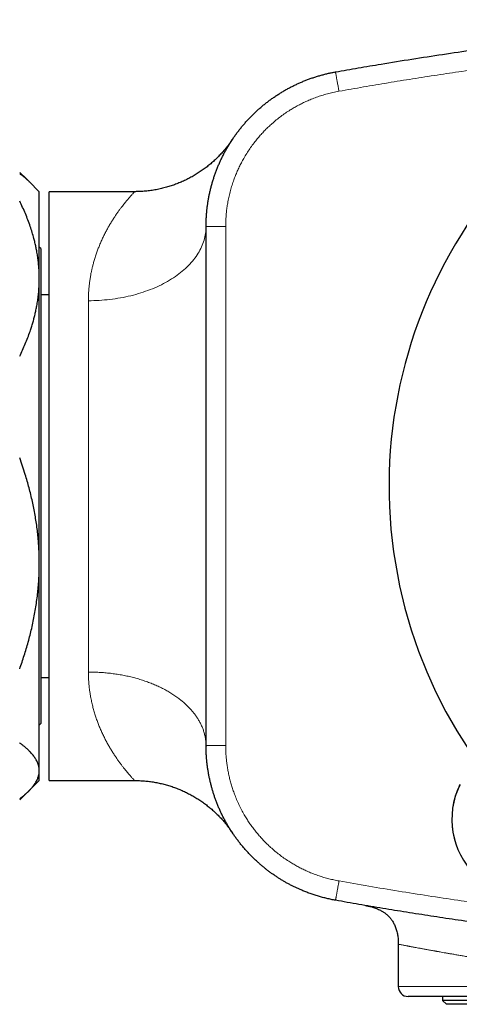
# Model space of a CAD drawing. Header units: millimetres. Extents: x 8 to 757, y 12 to 389.
# Tile 17 of 18: x 669 to 692, y 327 to 377. Entities that reach past the tile are written whole.
import ezdxf

# ---------------------------------------------------------------- set-up
doc = ezdxf.new("R2010")
doc.units = ezdxf.units.MM

msp = doc.modelspace()

# ---------------------------------------------------------------- linework, layer by layer
at = {"color": 7, "linetype": 'Continuous', "lineweight": 30}
for p, q in [((669.638, 369.217), (669.435, 369.419)), ((670.152, 368.703), (669.638, 369.217)), ((670.152, 364.271), (670.152, 368.703)), ((675.009, 368.703), (670.652, 368.703)), ((670.652, 353.703), (670.652, 368.703)), ((678.652, 353.703), (678.652, 366.927)), ((678.652, 366.918), (678.652, 366.927)), ((678.652, 366.927), (678.652, 366.918)), ((670.228, 365.803), (670.152, 365.879)), ((670.228, 365.803), (670.228, 341.603)), ((670.152, 349.768), (670.152, 364.271)), ((670.652, 363.454), (670.228, 363.453)), ((670.652, 338.703), (670.652, 353.703)), ((678.652, 340.479), (678.652, 353.703)), ((670.152, 339.2), (670.152, 349.768)), ((670.228, 343.953), (670.652, 343.953)), ((670.152, 341.527), (670.228, 341.603)), ((678.651, 340.502), (678.651, 340.496)), ((670.152, 338.703), (670.152, 339.2)), ((669.638, 338.189), (670.152, 338.703)), ((670.652, 338.703), (675.01, 338.703)), ((669.435, 337.986), (669.614, 338.165)), ((688.452, 330.363), (688.452, 328.203)), ((703.634, 327.703), (688.952, 327.703)), ((690.702, 327.703), (690.702, 327.503)), ((690.702, 327.503), (690.902, 327.303)), ((691.305, 327.503), (690.702, 327.503)), ((691.496, 327.303), (690.902, 327.303)), ((718.202, 327.503), (691.305, 327.503)), ((718.002, 327.303), (691.496, 327.303))]:
    msp.add_line(p, q, dxfattribs=at)
at = {"color": 252, "linetype": 'Continuous', "lineweight": 0}
for p, q in [((678.652, 366.927), (679.652, 366.927)), ((679.652, 366.927), (679.652, 340.486)), ((672.652, 344.227), (672.652, 363.148)), ((688.452, 328.203), (703.608, 328.203))]:
    msp.add_line(p, q, dxfattribs=at)
at = {"color": 252, "linetype": 'Continuous', "lineweight": 0, "flags": 128}
for points in [[(685.25, 374.803), (685.25, 374.802), (685.251, 374.797), (685.252, 374.79), (685.254, 374.779), (685.257, 374.765), (685.26, 374.748), (685.263, 374.729), (685.267, 374.706), (685.272, 374.681), (685.277, 374.653), (685.282, 374.622), (685.288, 374.589), (685.294, 374.553), (685.301, 374.515), (685.308, 374.475), (685.316, 374.433), (685.324, 374.389), (685.332, 374.343), (685.34, 374.295), (685.349, 374.246), (685.358, 374.196), (685.367, 374.144), (685.377, 374.092), (685.386, 374.038), (685.396, 373.984), (685.405, 373.929), (685.415, 373.874), (685.425, 373.819)], [(672.652, 363.148), (672.79, 363.149), (672.929, 363.153), (673.067, 363.158), (673.205, 363.165), (673.343, 363.174), (673.481, 363.185), (673.618, 363.198), (673.754, 363.213), (673.89, 363.23), (674.025, 363.249), (674.16, 363.27), (674.294, 363.293), (674.426, 363.318), (674.558, 363.344), (674.689, 363.373), (674.819, 363.404), (674.948, 363.436), (675.075, 363.47), (675.201, 363.507), (675.326, 363.545), (675.449, 363.584), (675.571, 363.626), (675.692, 363.669), (675.81, 363.714), (675.927, 363.761), (676.042, 363.81), (676.156, 363.86), (676.267, 363.912), (676.377, 363.965), (676.485, 364.02), (676.59, 364.076), (676.694, 364.135), (676.795, 364.194), (676.894, 364.255), (676.991, 364.317), (677.086, 364.381), (677.178, 364.446), (677.268, 364.513), (677.355, 364.581), (677.44, 364.65), (677.522, 364.72), (677.602, 364.791), (677.679, 364.864), (677.753, 364.938), (677.825, 365.012), (677.893, 365.088), (677.959, 365.165), (678.023, 365.243), (678.083, 365.321), (678.14, 365.401), (678.195, 365.481), (678.246, 365.562), (678.295, 365.644), (678.341, 365.726), (678.383, 365.809), (678.423, 365.893), (678.459, 365.977), (678.492, 366.062), (678.522, 366.147), (678.549, 366.232), (678.573, 366.318), (678.594, 366.405), (678.612, 366.491), (678.626, 366.578), (678.637, 366.665), (678.645, 366.752), (678.65, 366.839), (678.652, 366.918)]]:
    msp.add_lwpolyline(points, dxfattribs=at)
at = {"color": 7, "linetype": 'Continuous', "lineweight": 30}
for centre, radius, start, end in [((712.152, 353.703), 24.172, 104.0365, 0), ((695.181, 336.732), 4, 153.8652, 296.1348), ((695.181, 336.733), 4, 154.226, 295.774), ((688.952, 328.203), 0.5, 180, 270)]:
    msp.add_arc(centre, radius, start, end, dxfattribs=at)
for points, knots in [([(685.25, 374.803), (685.637, 374.872), (686.411, 375.008), (687.708, 375.227), (689.141, 375.459), (690.71, 375.7), (692.155, 375.91), (693.475, 376.093), (694.669, 376.252), (695.865, 376.403), (697.073, 376.548), (698.295, 376.688), (699.531, 376.821), (700.767, 376.947), (702.047, 377.069), (703.369, 377.186), (704.735, 377.298), (705.965, 377.391), (706.74, 377.443), (707.059, 377.464)], [0, 0, 0, 0, 0.053633, 0.107265, 0.179504, 0.251745, 0.323984, 0.378783, 0.433583, 0.488383, 0.543182, 0.599714, 0.656247, 0.71278, 0.769312, 0.831644, 0.893978, 0.956312, 1, 1, 1, 1]), ([(678.652, 366.927), (678.652, 366.927), (678.652, 366.991), (678.653, 367.118), (678.66, 367.31), (678.671, 367.501), (678.688, 367.693), (678.708, 367.884), (678.734, 368.074), (678.764, 368.265), (678.798, 368.455), (678.837, 368.644), (678.881, 368.832), (678.929, 369.019), (678.982, 369.206), (679.04, 369.391), (679.102, 369.574), (679.167, 369.755), (679.237, 369.934), (679.311, 370.11), (679.39, 370.286), (679.473, 370.459), (679.56, 370.631), (679.651, 370.801), (679.747, 370.968), (679.846, 371.134), (679.95, 371.297), (680.057, 371.458), (680.169, 371.616), (680.285, 371.772), (680.404, 371.924), (680.526, 372.073), (680.651, 372.219), (680.779, 372.361), (680.911, 372.5), (681.047, 372.637), (681.186, 372.77), (681.328, 372.9), (681.474, 373.027), (681.623, 373.15), (681.775, 373.27), (681.93, 373.386), (682.087, 373.498), (682.248, 373.607), (682.411, 373.712), (682.575, 373.812), (682.741, 373.907), (682.91, 373.999), (683.08, 374.087), (683.253, 374.17), (683.429, 374.25), (683.606, 374.326), (683.785, 374.397), (683.966, 374.464), (684.149, 374.527), (684.334, 374.585), (684.52, 374.639), (684.707, 374.688), (684.892, 374.732), (685.073, 374.771), (685.191, 374.793), (685.25, 374.803)], [0, 0, 0, 0, 0.000005, 0.01716, 0.034325, 0.051524, 0.068722, 0.085961, 0.1032, 0.120479, 0.137758, 0.155077, 0.172396, 0.189756, 0.207115, 0.224516, 0.241916, 0.259071, 0.276235, 0.293434, 0.310633, 0.327871, 0.34511, 0.362389, 0.379668, 0.396987, 0.414306, 0.431665, 0.449024, 0.466425, 0.483825, 0.500985, 0.518155, 0.53536, 0.552565, 0.569809, 0.587054, 0.604338, 0.621623, 0.638948, 0.656273, 0.673638, 0.691004, 0.70841, 0.725816, 0.742969, 0.760131, 0.777328, 0.794525, 0.811762, 0.828998, 0.846275, 0.863552, 0.880869, 0.898186, 0.915544, 0.932902, 0.9503, 0.967698, 0.983845, 1, 1, 1, 1]), ([(679.999, 371.37), (679.998, 371.369), (679.998, 371.368), (679.995, 371.365), (679.992, 371.36), (679.988, 371.353), (679.981, 371.343), (679.969, 371.326), (679.951, 371.3), (679.919, 371.254), (679.873, 371.189), (679.809, 371.102), (679.739, 371.01), (679.666, 370.919), (679.596, 370.834), (679.524, 370.75), (679.448, 370.665), (679.369, 370.58), (679.287, 370.495), (679.203, 370.411), (679.116, 370.328), (679.027, 370.246), (678.937, 370.166), (678.844, 370.087), (678.75, 370.011), (678.653, 369.936), (678.556, 369.862), (678.456, 369.791), (678.355, 369.722), (678.253, 369.654), (678.149, 369.589), (678.044, 369.526), (677.937, 369.465), (677.829, 369.406), (677.72, 369.35), (677.61, 369.295), (677.498, 369.243), (677.386, 369.193), (677.272, 369.145), (677.158, 369.1), (677.042, 369.057), (676.926, 369.017), (676.808, 368.979), (676.69, 368.943), (676.567, 368.908), (676.439, 368.875), (676.306, 368.844), (676.172, 368.816), (676.037, 368.791), (675.903, 368.769), (675.768, 368.751), (675.633, 368.735), (675.498, 368.722), (675.363, 368.713), (675.228, 368.707), (675.11, 368.703), (675.037, 368.703), (675.009, 368.703)], [0, 0, 0, 0, 0.000997, 0.002223, 0.003408, 0.004798, 0.006778, 0.009916, 0.015151, 0.022856, 0.038396, 0.055701, 0.077933, 0.097196, 0.114968, 0.133828, 0.153222, 0.172987, 0.193009, 0.213215, 0.233555, 0.253996, 0.274515, 0.295095, 0.315725, 0.336394, 0.357096, 0.377825, 0.398577, 0.419349, 0.440138, 0.460942, 0.481759, 0.502586, 0.523424, 0.544271, 0.565125, 0.585987, 0.606855, 0.627729, 0.648608, 0.669492, 0.69038, 0.711273, 0.732169, 0.755405, 0.778651, 0.801844, 0.824985, 0.848078, 0.871124, 0.894126, 0.917086, 0.940006, 0.962888, 0.985732, 1, 1, 1, 1]), ([(679.992, 371.36), (679.992, 371.36), (679.994, 371.362), (679.994, 371.363), (679.995, 371.364)], [0, 0, 0, 0, 0.329247, 1, 1, 1, 1]), ([(679.999, 371.37), (679.999, 371.37), (679.999, 371.371), (679.997, 371.367), (679.995, 371.364)], [0, 0, 0, 0, 0.266263, 1, 1, 1, 1]), ([(669.545, 369.306), (669.542, 369.308), (669.508, 369.347), (669.427, 369.428), (669.301, 369.551), (669.201, 369.638), (669.152, 369.681)], [0, 0, 0, 0, 0.022366, 0.300923, 0.65046, 1, 1, 1, 1]), ([(669.152, 369.627), (669.195, 369.595), (669.281, 369.531), (669.4, 369.435), (669.511, 369.338), (669.589, 369.266), (669.629, 369.225), (669.637, 369.217)], [0, 0, 0, 0, 0.237363, 0.474813, 0.707488, 0.939292, 1, 1, 1, 1]), ([(670.152, 364.271), (670.151, 364.317), (670.151, 364.448), (670.143, 364.664), (670.125, 364.919), (670.099, 365.174), (670.065, 365.428), (670.024, 365.668), (669.979, 365.894), (669.931, 366.106), (669.869, 366.351), (669.79, 366.628), (669.689, 366.942), (669.573, 367.261), (669.444, 367.584), (669.304, 367.905), (669.203, 368.116), (669.152, 368.222)], [0, 0, 0, 0, 0.034083, 0.097391, 0.160726, 0.22407, 0.287406, 0.350716, 0.403936, 0.457161, 0.510382, 0.588811, 0.66724, 0.750415, 0.833615, 0.916819, 1, 1, 1, 1]), ([(669.152, 360.32), (669.202, 360.424), (669.302, 360.633), (669.44, 360.949), (669.568, 361.267), (669.672, 361.552), (669.755, 361.804), (669.821, 362.021), (669.881, 362.238), (669.936, 362.455), (669.984, 362.671), (670.031, 362.908), (670.072, 363.164), (670.108, 363.44), (670.133, 363.717), (670.149, 363.994), (670.151, 364.179), (670.152, 364.271)], [0, 0, 0, 0, 0.082024, 0.16407, 0.246113, 0.328132, 0.383157, 0.438186, 0.49321, 0.547623, 0.602041, 0.656454, 0.725142, 0.793863, 0.862595, 0.931314, 1, 1, 1, 1]), ([(670.152, 349.768), (670.151, 349.83), (670.151, 349.99), (670.144, 350.247), (670.131, 350.539), (670.111, 350.85), (670.082, 351.181), (670.042, 351.531), (669.994, 351.88), (669.938, 352.228), (669.873, 352.576), (669.801, 352.922), (669.721, 353.268), (669.633, 353.612), (669.538, 353.955), (669.428, 354.324), (669.3, 354.72), (669.201, 355.001), (669.152, 355.141)], [0, 0, 0, 0, 0.034083, 0.087306, 0.140535, 0.193758, 0.25795, 0.322169, 0.386397, 0.450618, 0.514814, 0.579411, 0.644028, 0.708653, 0.773275, 0.837875, 0.918937, 1, 1, 1, 1]), ([(669.152, 344.395), (669.192, 344.508), (669.271, 344.733), (669.383, 345.073), (669.489, 345.415), (669.589, 345.76), (669.681, 346.107), (669.766, 346.459), (669.844, 346.817), (669.915, 347.18), (669.977, 347.545), (670.03, 347.912), (670.074, 348.282), (670.109, 348.653), (670.133, 349.024), (670.149, 349.396), (670.151, 349.644), (670.152, 349.768)], [0, 0, 0, 0, 0.065066, 0.130138, 0.195203, 0.26048, 0.325763, 0.391039, 0.458346, 0.525661, 0.592967, 0.660772, 0.72862, 0.796489, 0.864355, 0.932199, 1, 1, 1, 1]), ([(670.152, 339.2), (670.151, 339.232), (670.149, 339.295), (670.135, 339.39), (670.112, 339.485), (670.08, 339.58), (670.041, 339.669), (669.997, 339.753), (669.95, 339.832), (669.897, 339.91), (669.839, 339.988), (669.775, 340.065), (669.7, 340.148), (669.612, 340.238), (669.508, 340.335), (669.397, 340.431), (669.279, 340.527), (669.194, 340.59), (669.152, 340.622)], [0, 0, 0, 0, 0.065449, 0.130926, 0.196415, 0.261894, 0.327345, 0.382403, 0.437466, 0.492525, 0.54654, 0.60056, 0.654576, 0.723644, 0.792733, 0.861832, 0.930927, 1, 1, 1, 1]), ([(685.25, 332.602), (685.177, 332.616), (685.03, 332.644), (684.811, 332.692), (684.594, 332.747), (684.378, 332.808), (684.163, 332.875), (683.95, 332.948), (683.739, 333.027), (683.548, 333.105), (683.377, 333.179), (683.225, 333.249), (683.074, 333.323), (682.925, 333.399), (682.777, 333.479), (682.631, 333.562), (682.486, 333.648), (682.344, 333.737), (682.202, 333.829), (682.063, 333.925), (681.926, 334.023), (681.79, 334.124), (681.657, 334.229), (681.526, 334.336), (681.397, 334.446), (681.245, 334.581), (681.072, 334.743), (680.882, 334.935), (680.697, 335.134), (680.536, 335.319), (680.398, 335.489), (680.28, 335.641), (680.165, 335.796), (680.054, 335.953), (679.947, 336.113), (679.844, 336.276), (679.744, 336.441), (679.649, 336.609), (679.558, 336.778), (679.471, 336.949), (679.389, 337.123), (679.31, 337.299), (679.236, 337.476), (679.167, 337.651), (679.104, 337.824), (679.047, 337.993), (678.993, 338.164), (678.944, 338.336), (678.898, 338.51), (678.855, 338.685), (678.817, 338.861), (678.783, 339.038), (678.752, 339.215), (678.726, 339.394), (678.703, 339.574), (678.684, 339.754), (678.669, 339.934), (678.659, 340.116), (678.654, 340.297), (678.653, 340.419), (678.652, 340.479)], [0, 0, 0, 0, 0.020052, 0.040101, 0.060204, 0.080308, 0.100473, 0.120638, 0.140866, 0.161094, 0.176082, 0.191076, 0.206098, 0.221121, 0.23617, 0.251219, 0.266307, 0.281395, 0.29651, 0.311625, 0.326779, 0.341933, 0.357114, 0.372295, 0.387504, 0.402721, 0.426941, 0.451161, 0.475492, 0.499823, 0.517076, 0.534328, 0.551621, 0.568914, 0.586159, 0.603404, 0.620689, 0.637974, 0.655189, 0.672404, 0.689659, 0.706914, 0.724154, 0.741405, 0.757429, 0.773462, 0.789529, 0.805596, 0.821695, 0.837794, 0.853939, 0.870085, 0.886263, 0.902442, 0.918665, 0.934889, 0.951147, 0.967405, 0.9837, 1, 1, 1, 1]), ([(669.152, 337.779), (669.2, 337.815), (669.295, 337.886), (669.423, 337.991), (669.541, 338.095), (669.648, 338.198), (669.745, 338.301), (669.833, 338.404), (669.911, 338.508), (669.979, 338.614), (670.028, 338.705), (670.061, 338.778), (670.091, 338.852), (670.12, 338.943), (670.142, 339.05), (670.151, 339.135), (670.151, 339.185), (670.152, 339.2)], [0, 0, 0, 0, 0.0794905, 0.1540988, 0.2287066, 0.3020215, 0.3753358, 0.4475385, 0.5197408, 0.5946446, 0.669548, 0.708595, 0.747642, 0.8239445, 0.8962601, 0.9685756, 1, 1, 1, 1]), ([(675.01, 338.703), (675.03, 338.703), (675.092, 338.703), (675.197, 338.7), (675.323, 338.695), (675.45, 338.687), (675.575, 338.677), (675.701, 338.663), (675.826, 338.648), (675.95, 338.629), (676.074, 338.608), (676.197, 338.585), (676.319, 338.559), (676.441, 338.53), (676.562, 338.499), (676.682, 338.466), (676.801, 338.43), (676.919, 338.392), (677.035, 338.351), (677.151, 338.308), (677.266, 338.263), (677.379, 338.216), (677.491, 338.166), (677.602, 338.115), (677.711, 338.061), (677.819, 338.005), (677.926, 337.947), (678.03, 337.888), (678.134, 337.826), (678.235, 337.763), (678.335, 337.698), (678.433, 337.631), (678.529, 337.563), (678.624, 337.493), (678.716, 337.422), (678.806, 337.349), (678.895, 337.276), (678.981, 337.201), (679.065, 337.126), (679.147, 337.049), (679.226, 336.972), (679.303, 336.895), (679.377, 336.818), (679.449, 336.74), (679.517, 336.663), (679.583, 336.587), (679.645, 336.513), (679.704, 336.44), (679.759, 336.37), (679.808, 336.305), (679.851, 336.247), (679.886, 336.2), (679.911, 336.163), (679.93, 336.137), (679.943, 336.118), (679.953, 336.103), (679.961, 336.092), (679.967, 336.083), (679.972, 336.076), (679.976, 336.07), (679.979, 336.065), (679.982, 336.061), (679.985, 336.057), (679.987, 336.054), (679.989, 336.05), (679.991, 336.048), (679.993, 336.045), (679.994, 336.043), (679.995, 336.042), (679.995, 336.042), (679.995, 336.042)], [0, 0, 0, 0, 0.009615, 0.029757, 0.049872, 0.06996, 0.090021, 0.110054, 0.130058, 0.150032, 0.169976, 0.189887, 0.209765, 0.229609, 0.249418, 0.26919, 0.288924, 0.308617, 0.328269, 0.347877, 0.367439, 0.386954, 0.406417, 0.425828, 0.445181, 0.464476, 0.483706, 0.50287, 0.521961, 0.540975, 0.559907, 0.578749, 0.597495, 0.616137, 0.634666, 0.65307, 0.671338, 0.689457, 0.707408, 0.725175, 0.742733, 0.760056, 0.777113, 0.793864, 0.81026, 0.826243, 0.841735, 0.856634, 0.870792, 0.883967, 0.895683, 0.905151, 0.912047, 0.916976, 0.920603, 0.923389, 0.925646, 0.927603, 0.929442, 0.931325, 0.933362, 0.935717, 0.938581, 0.942202, 0.946919, 0.953215, 0.961791, 0.973619, 0.989886, 1, 1, 1, 1]), ([(669.435, 337.987), (669.39, 337.943), (669.301, 337.855), (669.201, 337.768), (669.152, 337.725)], [0, 0, 0, 0, 0.499086, 1, 1, 1, 1]), ([(679.998, 336.037), (679.998, 336.038), (679.997, 336.039), (679.987, 336.053), (679.976, 336.07), (679.966, 336.086), (679.963, 336.091)], [0, 0, 0, 0, 0.227964, 0.548917, 0.86987, 1, 1, 1, 1]), ([(708.099, 329.874), (707.98, 329.882), (707.586, 329.905), (706.918, 329.95), (706.096, 330.007), (705.273, 330.067), (704.359, 330.138), (703.353, 330.222), (702.256, 330.319), (701.161, 330.421), (700.068, 330.53), (698.976, 330.644), (697.812, 330.773), (696.576, 330.917), (695.266, 331.078), (693.958, 331.247), (692.651, 331.426), (691.368, 331.609), (690.108, 331.798), (688.878, 331.989), (687.658, 332.188), (686.451, 332.391), (685.649, 332.532), (685.25, 332.602)], [0, 0, 0, 0, 0.0155836, 0.0513937, 0.0872044, 0.1230161, 0.1588284, 0.2067142, 0.2545284, 0.302344, 0.3500149, 0.3976873, 0.4452879, 0.5026156, 0.5599131, 0.6172131, 0.6744764, 0.7317422, 0.7861204, 0.8405008, 0.8938733, 0.9472478, 1, 1, 1, 1]), ([(686.787, 332.335), (686.788, 332.335), (686.79, 332.334), (686.81, 332.331), (686.843, 332.325), (686.883, 332.319), (686.919, 332.312), (686.935, 332.31)], [0, 0, 0, 0, 0.211029, 0.421533, 0.63167, 0.841598, 1, 1, 1, 1]), ([(686.828, 332.328), (686.828, 332.328), (686.828, 332.328), (686.829, 332.328), (686.831, 332.327), (686.834, 332.327), (686.838, 332.326), (686.841, 332.325), (686.846, 332.324), (686.853, 332.323), (686.863, 332.321), (686.873, 332.319), (686.884, 332.317), (686.892, 332.315), (686.903, 332.313), (686.917, 332.31), (686.937, 332.306), (686.964, 332.3), (687.018, 332.287), (687.094, 332.268), (687.193, 332.238), (687.292, 332.204), (687.393, 332.164), (687.491, 332.119), (687.575, 332.074), (687.645, 332.033), (687.703, 331.997), (687.757, 331.959), (687.809, 331.919), (687.86, 331.877), (687.909, 331.834), (687.958, 331.786), (688.007, 331.735), (688.057, 331.676), (688.107, 331.61), (688.158, 331.535), (688.208, 331.452), (688.254, 331.363), (688.295, 331.269), (688.332, 331.17), (688.366, 331.062), (688.393, 330.952), (688.414, 330.843), (688.43, 330.734), (688.442, 330.617), (688.45, 330.493), (688.451, 330.407), (688.452, 330.363)], [0, 0, 0, 0, 0.015586, 0.049325, 0.079483, 0.10474, 0.126787, 0.145623, 0.157374, 0.16695, 0.174529, 0.180471, 0.183053, 0.185536, 0.188403, 0.192487, 0.198309, 0.207315, 0.217077, 0.246888, 0.277193, 0.308399, 0.340457, 0.372927, 0.404428, 0.424875, 0.444919, 0.464596, 0.483941, 0.502988, 0.523082, 0.542235, 0.563179, 0.585946, 0.610592, 0.637204, 0.665906, 0.696862, 0.725959, 0.757109, 0.790506, 0.826376, 0.857021, 0.889549, 0.924113, 0.960873, 1, 1, 1, 1])]:
    msp.add_open_spline(points, degree=3, knots=knots, dxfattribs=at)
at = {"color": 252, "linetype": 'Continuous', "lineweight": 0}
for points, knots in [([(703.234, 376.168), (703.024, 376.15), (702.292, 376.088), (701.04, 375.969), (699.478, 375.811), (697.917, 375.64), (696.357, 375.456), (694.799, 375.261), (693.243, 375.053), (691.787, 374.847), (690.433, 374.646), (689.179, 374.452), (687.926, 374.249), (686.675, 374.039), (685.842, 373.892), (685.425, 373.819)], [0, 0, 0, 0, 0.035166, 0.122561, 0.209956, 0.297349, 0.384741, 0.472136, 0.559531, 0.646924, 0.717538, 0.788154, 0.85877, 0.929386, 1, 1, 1, 1]), ([(685.425, 373.819), (685.373, 373.809), (685.27, 373.79), (685.072, 373.748), (684.833, 373.689), (684.554, 373.607), (684.278, 373.515), (684.022, 373.416), (683.786, 373.315), (683.569, 373.214), (683.356, 373.104), (683.147, 372.988), (682.927, 372.856), (682.697, 372.706), (682.461, 372.536), (682.231, 372.357), (682.022, 372.18), (681.833, 372.006), (681.662, 371.838), (681.497, 371.665), (681.338, 371.485), (681.174, 371.288), (681.007, 371.07), (680.84, 370.832), (680.683, 370.587), (680.544, 370.351), (680.423, 370.124), (680.317, 369.909), (680.219, 369.691), (680.128, 369.469), (680.039, 369.228), (679.954, 368.968), (679.875, 368.688), (679.807, 368.405), (679.755, 368.136), (679.716, 367.882), (679.687, 367.644), (679.667, 367.405), (679.654, 367.166), (679.652, 367.006), (679.652, 366.927)], [0, 0, 0, 0, 0.016147, 0.032295, 0.062084, 0.091898, 0.121712, 0.151501, 0.176021, 0.200563, 0.225113, 0.249655, 0.274175, 0.303977, 0.333804, 0.363632, 0.393433, 0.417965, 0.442518, 0.467079, 0.491632, 0.516164, 0.545957, 0.575776, 0.605595, 0.635389, 0.659913, 0.684459, 0.709012, 0.733558, 0.758082, 0.787875, 0.817694, 0.847513, 0.877307, 0.901831, 0.926377, 0.95093, 0.975476, 1, 1, 1, 1]), ([(672.652, 363.148), (672.652, 363.221), (672.654, 363.367), (672.664, 363.58), (672.679, 363.791), (672.701, 363.999), (672.729, 364.202), (672.76, 364.396), (672.795, 364.578), (672.832, 364.752), (672.873, 364.921), (672.922, 365.106), (672.98, 365.304), (673.048, 365.515), (673.121, 365.718), (673.2, 365.923), (673.286, 366.127), (673.378, 366.331), (673.473, 366.526), (673.571, 366.714), (673.67, 366.894), (673.77, 367.066), (673.87, 367.23), (673.97, 367.386), (674.069, 367.534), (674.166, 367.673), (674.261, 367.805), (674.347, 367.919), (674.423, 368.018), (674.491, 368.104), (674.556, 368.184), (674.617, 368.259), (674.675, 368.328), (674.734, 368.396), (674.79, 368.461), (674.844, 368.522), (674.891, 368.574), (674.928, 368.614), (674.955, 368.644), (674.975, 368.666), (674.991, 368.683), (675.001, 368.694), (675.007, 368.7), (675.01, 368.703), (675.009, 368.703), (675.009, 368.703)], [0, 0, 0, 0, 0.020748, 0.041501, 0.06225, 0.083148, 0.10405, 0.124948, 0.143786, 0.162624, 0.181498, 0.200372, 0.225586, 0.2508, 0.27608, 0.301361, 0.329346, 0.357349, 0.385414, 0.41348, 0.441611, 0.469742, 0.497937, 0.526132, 0.554391, 0.582651, 0.610971, 0.639308, 0.661573, 0.68384, 0.706105, 0.728466, 0.750829, 0.77319, 0.800096, 0.827026, 0.85403, 0.881061, 0.9014, 0.921739, 0.942128, 0.962517, 0.977481, 0.992445, 1, 1, 1, 1]), ([(672.652, 344.227), (672.693, 344.227), (672.783, 344.227), (672.92, 344.225), (673.063, 344.22), (673.206, 344.214), (673.349, 344.205), (673.491, 344.194), (673.634, 344.181), (673.776, 344.165), (673.917, 344.148), (674.057, 344.128), (674.196, 344.106), (674.335, 344.083), (674.472, 344.057), (674.609, 344.028), (674.745, 343.998), (674.88, 343.966), (675.014, 343.932), (675.146, 343.895), (675.277, 343.857), (675.407, 343.816), (675.535, 343.773), (675.662, 343.729), (675.787, 343.682), (675.909, 343.634), (676.028, 343.585), (676.146, 343.533), (676.262, 343.48), (676.376, 343.425), (676.489, 343.368), (676.598, 343.309), (676.706, 343.248), (676.812, 343.186), (676.915, 343.122), (677.016, 343.057), (677.115, 342.99), (677.21, 342.921), (677.326, 342.834), (677.459, 342.727), (677.605, 342.599), (677.743, 342.466), (677.872, 342.33), (677.992, 342.19), (678.104, 342.045), (678.205, 341.898), (678.284, 341.77), (678.343, 341.662), (678.387, 341.576), (678.428, 341.489), (678.465, 341.401), (678.499, 341.313), (678.53, 341.224), (678.557, 341.134), (678.581, 341.044), (678.602, 340.953), (678.619, 340.863), (678.632, 340.771), (678.642, 340.68), (678.649, 340.59), (678.65, 340.53), (678.651, 340.502)], [0, 0, 0, 0, 0.013397, 0.028684, 0.043979, 0.059305, 0.074631, 0.089993, 0.105354, 0.120746, 0.136147, 0.151484, 0.16682, 0.182192, 0.197564, 0.212971, 0.228378, 0.243821, 0.259264, 0.274743, 0.290222, 0.305737, 0.321252, 0.336799, 0.352356, 0.367692, 0.383028, 0.3984, 0.413771, 0.429178, 0.444585, 0.460028, 0.475471, 0.490949, 0.506428, 0.521943, 0.537458, 0.553005, 0.568561, 0.595298, 0.622036, 0.648962, 0.675888, 0.703006, 0.730124, 0.75744, 0.784755, 0.800091, 0.815427, 0.830799, 0.84617, 0.861577, 0.876984, 0.892427, 0.90787, 0.923348, 0.938827, 0.954342, 0.969857, 0.985404, 1, 1, 1, 1]), ([(675.01, 338.703), (675.009, 338.703), (675.009, 338.704), (675.006, 338.707), (675, 338.713), (674.992, 338.722), (674.982, 338.733), (674.97, 338.746), (674.955, 338.762), (674.939, 338.78), (674.92, 338.8), (674.892, 338.831), (674.853, 338.875), (674.797, 338.937), (674.735, 339.008), (674.666, 339.089), (674.591, 339.178), (674.511, 339.277), (674.426, 339.385), (674.336, 339.501), (674.242, 339.627), (674.146, 339.761), (674.047, 339.904), (673.946, 340.056), (673.845, 340.216), (673.743, 340.385), (673.641, 340.562), (673.541, 340.749), (673.442, 340.943), (673.345, 341.147), (673.254, 341.353), (673.17, 341.559), (673.093, 341.766), (673.019, 341.979), (672.951, 342.2), (672.887, 342.428), (672.83, 342.664), (672.779, 342.907), (672.741, 343.129), (672.712, 343.328), (672.691, 343.502), (672.674, 343.679), (672.663, 343.858), (672.656, 344.041), (672.653, 344.165), (672.652, 344.227)], [0, 0, 0, 0, 0.013945, 0.027973, 0.042018, 0.056064, 0.070159, 0.084254, 0.098366, 0.112478, 0.126567, 0.140656, 0.168862, 0.197157, 0.22548, 0.253738, 0.28202, 0.310372, 0.338746, 0.367295, 0.395845, 0.42447, 0.453096, 0.481789, 0.510484, 0.539245, 0.568007, 0.596836, 0.625665, 0.654568, 0.68347, 0.709632, 0.735793, 0.762023, 0.788253, 0.814551, 0.840872, 0.867262, 0.893677, 0.911352, 0.92903, 0.946705, 0.964468, 0.982235, 1, 1, 1, 1]), ([(679.652, 340.486), (679.634, 340.486), (679.588, 340.486), (679.515, 340.485), (679.432, 340.485), (679.35, 340.484), (679.271, 340.484), (679.194, 340.483), (679.121, 340.482), (679.051, 340.482), (678.986, 340.482), (678.925, 340.481), (678.87, 340.481), (678.82, 340.48), (678.776, 340.48), (678.738, 340.48), (678.707, 340.48), (678.682, 340.479), (678.665, 340.479), (678.654, 340.479), (678.652, 340.479), (678.652, 340.479)], [0, 0, 0, 0, 0.033932, 0.087428, 0.140925, 0.194523, 0.248312, 0.302101, 0.355699, 0.409295, 0.463083, 0.516871, 0.570468, 0.624063, 0.677851, 0.731638, 0.785234, 0.83883, 0.892617, 0.946404, 1, 1, 1, 1]), ([(679.652, 340.486), (679.652, 340.428), (679.654, 340.293), (679.662, 340.08), (679.679, 339.848), (679.704, 339.617), (679.737, 339.387), (679.777, 339.156), (679.826, 338.924), (679.883, 338.692), (679.948, 338.461), (680.02, 338.233), (680.106, 337.992), (680.208, 337.738), (680.328, 337.473), (680.458, 337.213), (680.59, 336.974), (680.723, 336.755), (680.854, 336.554), (680.991, 336.358), (681.135, 336.167), (681.285, 335.982), (681.441, 335.802), (681.602, 335.629), (681.77, 335.46), (681.955, 335.286), (682.161, 335.107), (682.388, 334.925), (682.622, 334.753), (682.848, 334.6), (683.066, 334.465), (683.274, 334.346), (683.486, 334.234), (683.701, 334.13), (683.927, 334.03), (684.163, 333.935), (684.411, 333.847), (684.663, 333.768), (684.917, 333.699), (685.172, 333.637), (685.344, 333.603), (685.43, 333.586)], [0, 0, 0, 0, 0.01777, 0.041534, 0.065318, 0.08911, 0.112897, 0.136663, 0.161122, 0.185602, 0.210089, 0.234569, 0.259027, 0.288738, 0.318476, 0.348214, 0.377926, 0.402382, 0.42686, 0.451345, 0.475823, 0.500279, 0.524525, 0.548784, 0.573043, 0.597288, 0.626996, 0.656729, 0.686462, 0.71617, 0.740626, 0.765104, 0.78959, 0.814068, 0.838525, 0.865404, 0.892314, 0.919246, 0.946185, 0.973111, 1, 1, 1, 1]), ([(685.43, 333.586), (685.427, 333.566), (685.418, 333.52), (685.405, 333.447), (685.39, 333.369), (685.376, 333.291), (685.362, 333.213), (685.348, 333.137), (685.335, 333.065), (685.322, 332.996), (685.31, 332.932), (685.299, 332.872), (685.289, 332.818), (685.28, 332.769), (685.272, 332.725), (685.266, 332.688), (685.26, 332.657), (685.255, 332.633), (685.252, 332.616), (685.25, 332.604), (685.25, 332.603), (685.25, 332.602)], [0, 0, 0, 0, 0.038907, 0.089746, 0.140914, 0.193656, 0.246764, 0.301026, 0.355688, 0.408429, 0.461536, 0.515799, 0.57046, 0.6232, 0.676307, 0.730569, 0.78523, 0.83797, 0.891077, 0.945339, 1, 1, 1, 1]), ([(685.43, 333.586), (685.934, 333.497), (686.942, 333.32), (688.457, 333.07), (689.973, 332.829), (691.418, 332.612), (692.79, 332.416), (694.091, 332.239), (695.392, 332.07), (696.695, 331.909), (697.999, 331.758), (699.304, 331.614), (700.609, 331.48), (701.916, 331.354), (702.791, 331.274), (703.23, 331.237), (703.233, 331.237)], [0, 0, 0, 0, 0.085454, 0.170911, 0.256368, 0.341822, 0.414887, 0.487954, 0.561022, 0.634089, 0.707154, 0.780219, 0.853287, 0.926355, 0.999422, 1, 1, 1, 1]), ([(703.607, 328.203), (703.512, 328.212), (703.32, 328.23), (703.103, 328.251), (702.957, 328.266), (702.881, 328.273), (702.805, 328.281), (702.73, 328.288), (702.654, 328.296), (702.473, 328.314), (702.185, 328.343), (701.786, 328.385), (701.379, 328.429), (700.964, 328.474), (700.581, 328.518), (700.229, 328.558), (699.912, 328.595), (699.628, 328.629), (699.378, 328.659), (699.222, 328.678), (699.122, 328.69), (699.08, 328.695), (699.037, 328.7), (698.995, 328.706), (698.952, 328.711), (698.91, 328.716), (698.867, 328.721), (698.768, 328.734), (698.608, 328.754), (698.385, 328.782), (698.152, 328.812), (697.91, 328.843), (697.659, 328.876), (697.398, 328.911), (697.13, 328.947), (696.92, 328.976), (696.774, 328.996), (696.694, 329.007), (696.616, 329.017), (696.538, 329.028), (696.461, 329.039), (696.289, 329.063), (696.023, 329.101), (695.772, 329.137), (695.624, 329.158), (695.579, 329.165), (695.533, 329.171), (695.487, 329.178), (695.442, 329.185), (695.312, 329.204), (695.102, 329.235), (694.817, 329.277), (694.544, 329.318), (694.284, 329.358), (694.034, 329.397), (693.796, 329.434), (693.567, 329.47), (693.347, 329.505), (693.136, 329.539), (692.957, 329.568), (692.807, 329.592), (692.717, 329.607), (692.661, 329.616), (692.637, 329.62), (692.614, 329.624), (692.591, 329.627), (692.568, 329.631), (692.546, 329.635), (692.523, 329.639), (692.421, 329.655), (692.245, 329.685), (692, 329.726), (691.765, 329.765), (691.542, 329.803), (691.329, 329.84), (691.134, 329.874), (690.956, 329.905), (690.793, 329.933), (690.622, 329.963), (690.499, 329.985), (690.42, 329.999), (690.396, 330.004), (690.372, 330.008), (690.348, 330.012), (690.324, 330.017), (690.238, 330.032), (690.094, 330.058), (689.902, 330.093), (689.723, 330.125), (689.557, 330.156), (689.429, 330.179), (689.333, 330.197), (689.265, 330.21), (689.2, 330.222), (689.139, 330.233), (689.079, 330.244), (689.023, 330.255), (688.97, 330.265), (688.9, 330.278), (688.818, 330.294), (688.73, 330.31), (688.654, 330.325), (688.59, 330.337), (688.539, 330.347), (688.499, 330.354), (688.472, 330.359), (688.455, 330.363), (688.453, 330.363), (688.452, 330.363)], [0, 0, 0, 0, 0.011833, 0.023728, 0.026854, 0.029984, 0.033118, 0.036256, 0.039399, 0.042546, 0.058742, 0.075363, 0.092408, 0.109879, 0.127775, 0.141168, 0.154791, 0.168641, 0.177908, 0.187275, 0.189127, 0.190982, 0.192841, 0.194704, 0.196571, 0.198442, 0.200317, 0.202195, 0.211603, 0.221512, 0.231922, 0.242833, 0.254245, 0.266158, 0.278573, 0.291488, 0.295494, 0.299171, 0.302848, 0.306526, 0.310203, 0.31388, 0.331215, 0.34855, 0.35082, 0.35309, 0.35536, 0.357631, 0.359901, 0.362171, 0.377143, 0.391733, 0.40594, 0.419766, 0.433209, 0.44627, 0.458949, 0.471568, 0.483785, 0.495598, 0.503175, 0.510576, 0.512009, 0.513435, 0.514855, 0.516268, 0.517674, 0.519073, 0.520466, 0.521852, 0.537957, 0.553809, 0.569406, 0.58475, 0.59984, 0.614676, 0.627522, 0.640172, 0.652626, 0.668763, 0.670852, 0.672934, 0.67501, 0.67708, 0.679145, 0.681204, 0.699799, 0.718216, 0.736454, 0.754514, 0.772397, 0.781114, 0.789788, 0.798419, 0.807008, 0.815555, 0.824058, 0.832519, 0.840938, 0.859044, 0.877094, 0.895089, 0.913028, 0.930913, 0.948426, 0.965887, 0.983297, 1, 1, 1, 1])]:
    msp.add_open_spline(points, degree=3, knots=knots, dxfattribs=at)

doc.saveas('drawing.dxf')
